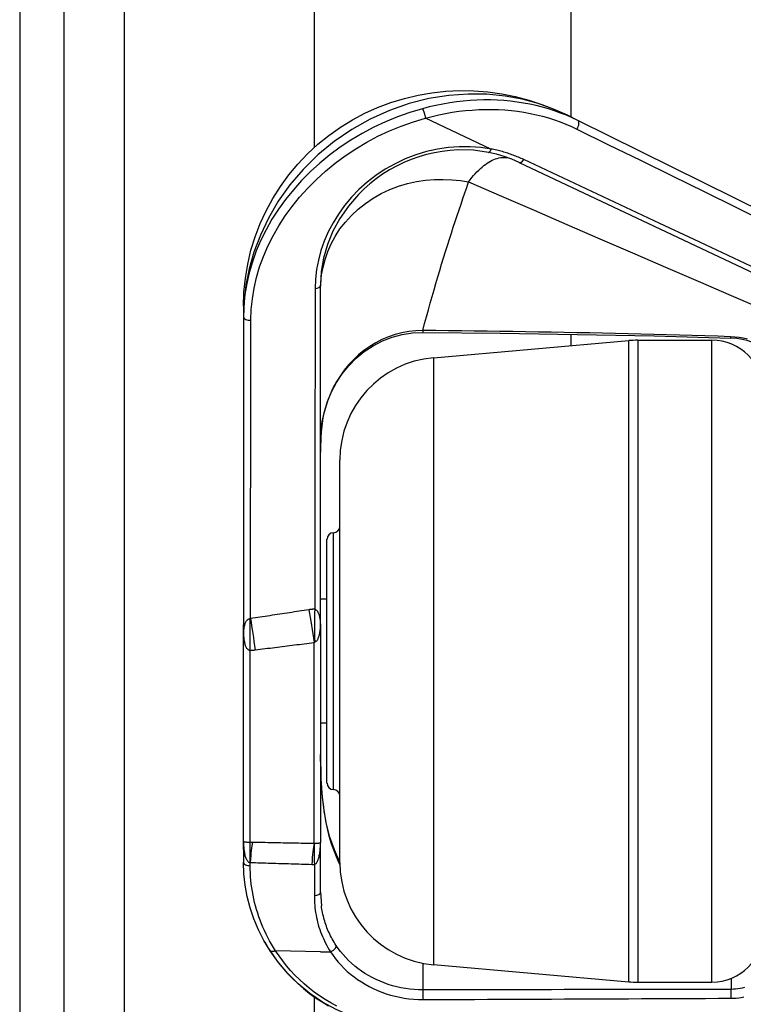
# Model space of a CAD drawing. Header units: inches. Extents: x 7 to 174, y 10 to 93.
# Tile 48 of 132: x 6.63 to 7.74, y 49.53 to 51.04. Entities that reach past the tile are written whole.
import ezdxf

# ---------------------------------------------------------------- set-up
doc = ezdxf.new("R2010")
doc.units = ezdxf.units.IN
doc.header["$MEASUREMENT"] = 0
doc.layers.add('Visible Edges(ANSI)', color=7, linetype='Continuous', lineweight=25)
doc.layers.add('Visible Tangent Edges(ANSI)', color=7, linetype='Continuous', lineweight=25)

msp = doc.modelspace()

# ---------------------------------------------------------------- linework, layer by layer
at = {"layer": 'Visible Edges(ANSI)'}
for p, q in [((6.6296, 70.6177), (6.6296, 29.1367)), ((6.6976, 29.1367), (6.6976, 70.6177)), ((7.0816, 50.8426), (7.0816, 69.9603)), ((7.4753, 69.9603), (7.4753, 50.8892)), ((7.3525, 50.8402), (7.2521, 50.8876)), ((7.4858, 50.884), (7.4698, 50.8919)), ((8.6539, 50.3064), (7.4858, 50.884)), ((7.3487, 50.8351), (7.3487, 50.8351)), ((7.3959, 50.8197), (8.6477, 50.2286)), ((7.091, 50.1236), (7.091, 50.6314)), ((6.9729, 50.5994), (6.9729, 50.5833)), ((6.9729, 50.5831), (6.9729, 50.1106)), ((7.2484, 50.5591), (7.2484, 50.5591)), ((7.4753, 50.5561), (7.4753, 50.5387)), ((7.2645, 50.5202), (7.5639, 50.5464)), ((7.5776, 50.547), (7.6916, 50.547)), ((7.1207, 49.7464), (7.1207, 50.3633)), ((7.101, 49.8679), (7.101, 50.2419)), ((7.101, 50.1499), (7.091, 50.1499)), ((6.9729, 50.0987), (6.9729, 50.1106)), ((7.091, 50.112), (7.091, 50.1236)), ((7.091, 50.112), (7.091, 49.7766)), ((6.9729, 49.7782), (6.9729, 50.0987)), ((7.101, 49.9599), (7.091, 49.9599)), ((6.9729, 49.7662), (6.9729, 49.7782)), ((6.9729, 49.7662), (6.9729, 49.7467)), ((7.091, 49.7649), (7.091, 49.7766)), ((7.091, 49.7009), (7.091, 49.7649)), ((7.091, 49.7009), (7.0924, 49.6798)), ((7.2645, 49.5896), (7.5639, 49.5634)), ((7.5776, 49.5628), (7.6916, 49.5628)), ((7.0816, 29.7941), (7.0816, 49.5401))]:
    msp.add_line(p, q, dxfattribs=at)
at = {"layer": 'Visible Edges(ANSI)', "flags": 128}
for points in [[(6.9729, 50.5994), (6.9736, 50.6209), (6.9758, 50.6424), (6.9794, 50.6638), (6.9844, 50.6849), (6.9908, 50.7057), (6.9986, 50.7259), (7.0076, 50.7455), (7.018, 50.7645), (7.0296, 50.7829), (7.0424, 50.8004), (7.0562, 50.8171), (7.0711, 50.8327), (7.087, 50.8474), (7.1039, 50.861), (7.1216, 50.8736), (7.14, 50.8849), (7.159, 50.895), (7.1787, 50.9039), (7.199, 50.9115), (7.2197, 50.9178), (7.2407, 50.9228), (7.2619, 50.9264), (7.2833, 50.9287), (7.3048, 50.9297), (7.3263, 50.9293), (7.3478, 50.9277), (7.369, 50.9247), (7.3899, 50.9205), (7.4105, 50.9151), (7.4308, 50.9085), (7.4506, 50.9007), (7.4698, 50.8919)], [(7.2473, 50.902), (7.2475, 50.9019), (7.2476, 50.9017), (7.2478, 50.9014), (7.2479, 50.9011), (7.2481, 50.9008), (7.2483, 50.9003), (7.2485, 50.8998), (7.2487, 50.8993), (7.249, 50.8987), (7.2492, 50.8981), (7.2494, 50.8975), (7.2497, 50.8968), (7.2499, 50.896), (7.2501, 50.8953), (7.2504, 50.8945), (7.2506, 50.8938), (7.2508, 50.893), (7.251, 50.8922), (7.2512, 50.8914), (7.2514, 50.8906), (7.2516, 50.8899), (7.2517, 50.8891), (7.2519, 50.8884), (7.252, 50.8877)], [(7.2521, 50.8876), (7.2521, 50.8876), (7.2521, 50.8876), (7.2521, 50.8876), (7.2521, 50.8876), (7.2521, 50.8876), (7.2521, 50.8876), (7.2521, 50.8876), (7.2521, 50.8876), (7.2521, 50.8876), (7.2521, 50.8876), (7.2521, 50.8876), (7.2521, 50.8877), (7.2521, 50.8877), (7.2521, 50.8877), (7.2521, 50.8877), (7.252, 50.8877), (7.252, 50.8877), (7.252, 50.8877), (7.252, 50.8877), (7.252, 50.8877), (7.252, 50.8877), (7.252, 50.8877), (7.252, 50.8877), (7.252, 50.8877)], [(7.3487, 50.8351), (7.3257, 50.8382), (7.3019, 50.8388), (7.2899, 50.838), (7.2779, 50.8366), (7.2658, 50.8346), (7.2539, 50.8318), (7.242, 50.8283), (7.2303, 50.8242), (7.2188, 50.8195), (7.2077, 50.8141), (7.1968, 50.8081), (7.1864, 50.8016), (7.1764, 50.7945), (7.1668, 50.787), (7.1578, 50.779), (7.1492, 50.7706), (7.1338, 50.7528), (7.1208, 50.7338), (7.11, 50.714), (7.1017, 50.6937), (7.0958, 50.673), (7.0922, 50.6522), (7.091, 50.6314)], [(7.3959, 50.8197), (7.3847, 50.8246), (7.373, 50.8288), (7.361, 50.8323), (7.3487, 50.8351)], [(7.3525, 50.8402), (7.3526, 50.8402), (7.3526, 50.8402), (7.3526, 50.8402), (7.3526, 50.8401), (7.3527, 50.8401), (7.3527, 50.8401), (7.3527, 50.8401), (7.3527, 50.8401), (7.3528, 50.8401), (7.3528, 50.8401), (7.3528, 50.8401), (7.3528, 50.84), (7.3528, 50.84), (7.3529, 50.84), (7.3529, 50.84), (7.3529, 50.84), (7.3529, 50.84), (7.3529, 50.84), (7.3529, 50.8399), (7.3529, 50.8399), (7.3529, 50.8399), (7.3529, 50.8399), (7.3529, 50.8399), (7.3529, 50.8399)], [(7.091, 50.39), (7.0917, 50.4062), (7.0938, 50.4222), (7.0972, 50.4379), (7.102, 50.4532), (7.1081, 50.468), (7.1156, 50.4821), (7.1245, 50.4955), (7.1346, 50.508), (7.1458, 50.5194), (7.1582, 50.5296), (7.1717, 50.5385), (7.1859, 50.5459), (7.2009, 50.5517), (7.2164, 50.5559), (7.2324, 50.5584), (7.2484, 50.5591)], [(7.2484, 50.5591), (7.3667, 50.5578), (7.4849, 50.5559), (7.6029, 50.5535), (7.7206, 50.5503)], [(7.7997, 50.4851), (7.7987, 50.496), (7.7954, 50.5066), (7.7898, 50.5169), (7.786, 50.5219), (7.7814, 50.5267), (7.7761, 50.5313), (7.7699, 50.5357), (7.7631, 50.5396), (7.7555, 50.5431), (7.7473, 50.5459), (7.7386, 50.5481), (7.7296, 50.5496), (7.7206, 50.5503)], [(7.091, 50.3754), (7.0919, 50.4019), (7.0949, 50.4284)], [(7.1207, 49.7468), (7.1123, 49.7654), (7.1056, 49.785), (7.1004, 49.8052), (7.0965, 49.826), (7.0939, 49.8471), (7.0922, 49.8685), (7.091, 49.912)], [(7.0136, 49.6109), (7.0042, 49.6267), (6.9959, 49.6429), (6.989, 49.6596), (6.9832, 49.6766), (6.9787, 49.6939), (6.9755, 49.7113), (6.9736, 49.729), (6.9729, 49.7467)], [(7.0055, 49.6243), (7.0114, 49.6143), (7.0177, 49.6046), (7.0246, 49.5951), (7.0318, 49.586), (7.0395, 49.5771), (7.0477, 49.5686), (7.0561, 49.5605), (7.065, 49.5528), (7.0742, 49.5455), (7.0836, 49.5387), (7.0934, 49.5324), (7.1033, 49.5265)], [(7.1604, 49.5032), (7.1371, 49.5109), (7.1149, 49.5206), (7.0941, 49.5322), (7.0747, 49.5454), (7.0569, 49.5601), (7.0408, 49.576), (7.0264, 49.593), (7.0136, 49.6109)]]:
    msp.add_lwpolyline(points, dxfattribs=at)
at = {"layer": 'Visible Edges(ANSI)'}
for centre, radius, start, end in [((7.5776, 50.3895), 0.1575, 90, 95), ((7.6916, 50.4683), 0.0787, 0, 90), ((7.2782, 50.3633), 0.1575, 95, 180), ((7.1109, 50.2616), 0.00984, 270, 0), ((7.1109, 50.2419), 0.00984, 90, 180), ((7.1109, 49.8679), 0.00984, 180, 270), ((7.1109, 49.8482), 0.00984, 0, 90), ((7.2782, 49.7464), 0.1575, 180, 265), ((7.6916, 49.6415), 0.0787, 270, 0), ((7.5776, 49.7202), 0.1575, 265, 270)]:
    msp.add_arc(centre, radius, start, end, dxfattribs=at)
at = {"layer": 'Visible Tangent Edges(ANSI)'}
for p, q in [((6.7906, 29.1367), (6.7906, 70.6177)), ((7.2481, 50.562), (7.248, 50.562)), ((7.5639, 49.5634), (7.5639, 50.5464)), ((7.5776, 50.547), (7.5776, 49.5628)), ((7.6916, 49.5628), (7.6916, 50.547)), ((7.2645, 50.5202), (7.2645, 49.5896)), ((7.1109, 49.858), (7.1109, 50.2517)), ((6.9828, 50.1197), (6.9828, 50.0717)), ((7.0812, 49.7752), (7.0812, 50.0836)), ((6.9828, 50.0717), (6.9828, 49.777)), ((6.9828, 49.777), (6.9828, 49.7463)), ((6.9832, 49.7413), (6.9832, 49.7462)), ((7.0816, 49.7433), (7.0816, 49.6955)), ((7.0221, 49.6109), (7.0221, 49.6109)), ((7.091, 49.6094), (7.0221, 49.6109)), ((7.091, 49.6094), (7.1066, 49.609)), ((7.1066, 49.609), (7.1066, 49.609)), ((7.2485, 49.5507), (7.2485, 49.5918)), ((7.7209, 49.5685), (7.7209, 49.5517))]:
    msp.add_line(p, q, dxfattribs=at)
at = {"layer": 'Visible Tangent Edges(ANSI)', "flags": 128}
for points in [[(7.4698, 50.8919), (7.4484, 50.9015), (7.4252, 50.9098), (7.4004, 50.9165), (7.3741, 50.9213), (7.3463, 50.9241), (7.3174, 50.9245), (7.2877, 50.9224), (7.2574, 50.9176), (7.2269, 50.9099), (7.1968, 50.8995), (7.1673, 50.8862), (7.1389, 50.8703), (7.1121, 50.8519), (7.0871, 50.8314), (7.0644, 50.809), (7.044, 50.7851), (7.0263, 50.76), (7.0112, 50.7343), (6.9988, 50.7082), (6.989, 50.6821), (6.9816, 50.6564), (6.9767, 50.6312), (6.9738, 50.6067), (6.9729, 50.5833)], [(7.4858, 50.884), (7.4772, 50.8881), (7.4683, 50.8919), (7.4594, 50.8954), (7.4502, 50.8987), (7.4409, 50.9017), (7.4315, 50.9044), (7.4219, 50.9068), (7.4122, 50.9089), (7.4024, 50.9107), (7.3925, 50.9123), (7.3824, 50.9135), (7.3723, 50.9144), (7.3621, 50.915), (7.3518, 50.9154), (7.3414, 50.9154), (7.3311, 50.9151), (7.3206, 50.9145), (7.3101, 50.9136), (7.2997, 50.9124), (7.2892, 50.911), (7.2787, 50.9092), (7.2682, 50.9071), (7.2577, 50.9047), (7.2473, 50.902)], [(7.2473, 50.902), (7.2282, 50.8963), (7.2093, 50.8896), (7.1907, 50.882), (7.1726, 50.8735), (7.1549, 50.8641), (7.1377, 50.8539), (7.1212, 50.8429), (7.1053, 50.8311), (7.0901, 50.8187), (7.0757, 50.8056), (7.0621, 50.7919), (7.0494, 50.7777), (7.0375, 50.763), (7.0266, 50.7479), (7.0166, 50.7324), (7.0076, 50.7165), (6.9996, 50.7003), (6.9926, 50.6839), (6.9866, 50.6673), (6.9817, 50.6506), (6.9779, 50.6338), (6.9751, 50.6169), (6.9735, 50.6), (6.9729, 50.5831)], [(7.252, 50.8877), (7.2622, 50.8903), (7.2724, 50.8927), (7.2826, 50.8947), (7.2929, 50.8965), (7.3031, 50.898), (7.3133, 50.8992), (7.3235, 50.9), (7.3337, 50.9006), (7.3438, 50.9009), (7.3539, 50.9009), (7.3639, 50.9007), (7.3739, 50.9001), (7.3838, 50.8992), (7.3935, 50.898), (7.4032, 50.8966), (7.4128, 50.8948), (7.4222, 50.8928), (7.4315, 50.8905), (7.4407, 50.8879), (7.4498, 50.885), (7.4587, 50.8819), (7.4674, 50.8784), (7.476, 50.8748), (7.4844, 50.8708)], [(6.9843, 50.5778), (6.9848, 50.5941), (6.9865, 50.6105), (6.9892, 50.6268), (6.9929, 50.6432), (6.9977, 50.6594), (7.0035, 50.6755), (7.0104, 50.6914), (7.0182, 50.7071), (7.027, 50.7225), (7.0367, 50.7376), (7.0474, 50.7523), (7.059, 50.7666), (7.0715, 50.7804), (7.0847, 50.7937), (7.0988, 50.8065), (7.1136, 50.8186), (7.1291, 50.83), (7.1452, 50.8407), (7.162, 50.8507), (7.1792, 50.8598), (7.1969, 50.8681), (7.215, 50.8755), (7.2335, 50.882), (7.2521, 50.8876)], [(7.4844, 50.8708), (7.5331, 50.8468), (7.5819, 50.8229), (7.6306, 50.799), (7.6794, 50.775), (7.7281, 50.7511), (7.7769, 50.7271)], [(7.3529, 50.8399), (7.3369, 50.8423), (7.3206, 50.8436), (7.304, 50.8436), (7.2872, 50.8425), (7.2704, 50.84), (7.2536, 50.8363), (7.2371, 50.8313), (7.221, 50.825), (7.2054, 50.8177), (7.1903, 50.8093), (7.176, 50.7998), (7.1625, 50.7894), (7.15, 50.7782), (7.1385, 50.7662), (7.1281, 50.7537), (7.1186, 50.7405), (7.1103, 50.727), (7.103, 50.713), (7.0968, 50.6988), (7.0918, 50.6844), (7.0879, 50.6699), (7.0851, 50.6553), (7.0834, 50.6407), (7.0829, 50.6262)], [(7.3487, 50.8351), (7.3488, 50.8351), (7.349, 50.8351), (7.3492, 50.8351), (7.3494, 50.8351), (7.3495, 50.8352), (7.3497, 50.8353), (7.3499, 50.8354), (7.3501, 50.8355), (7.3503, 50.8356), (7.3505, 50.8358), (7.3507, 50.836), (7.3508, 50.8362), (7.351, 50.8364), (7.3512, 50.8366), (7.3514, 50.8369), (7.3516, 50.8372), (7.3518, 50.8375), (7.3519, 50.8378), (7.3521, 50.8381), (7.3523, 50.8384), (7.3525, 50.8388), (7.3526, 50.8391), (7.3528, 50.8395), (7.3529, 50.8399)], [(7.4028, 50.824), (7.4008, 50.825), (7.3988, 50.8258), (7.3969, 50.8267), (7.3949, 50.8276), (7.3928, 50.8284), (7.3908, 50.8292), (7.3888, 50.83), (7.3867, 50.8308), (7.3847, 50.8315), (7.3826, 50.8322), (7.3805, 50.8329), (7.3784, 50.8336), (7.3763, 50.8343), (7.3742, 50.8349), (7.3721, 50.8356), (7.37, 50.8362), (7.3678, 50.8367), (7.3657, 50.8373), (7.3635, 50.8378), (7.3613, 50.8383), (7.3592, 50.8388), (7.357, 50.8393), (7.3548, 50.8398), (7.3525, 50.8402)], [(7.3181, 50.7897), (7.3207, 50.793), (7.3233, 50.7963), (7.3259, 50.7994), (7.3285, 50.8023), (7.3311, 50.8051), (7.3337, 50.8077), (7.3363, 50.8102), (7.3389, 50.8125), (7.3415, 50.8147), (7.3441, 50.8167), (7.3467, 50.8185), (7.3493, 50.8202), (7.3519, 50.8216), (7.3544, 50.823), (7.357, 50.8241), (7.3596, 50.8251), (7.3621, 50.8259), (7.3647, 50.8265), (7.3672, 50.827), (7.3697, 50.8273), (7.3722, 50.8273), (7.3747, 50.8273), (7.3772, 50.827), (7.3796, 50.8265)], [(7.7686, 50.6524), (7.7163, 50.6769), (7.6641, 50.7014), (7.6118, 50.7259), (7.5596, 50.7505), (7.5073, 50.775), (7.455, 50.7995), (7.4028, 50.824)], [(7.091, 50.624), (7.0914, 50.6355), (7.0927, 50.6472), (7.0949, 50.6591), (7.098, 50.671), (7.1022, 50.683), (7.1074, 50.6948), (7.1136, 50.7063), (7.1209, 50.7176), (7.1293, 50.7283), (7.1386, 50.7385), (7.1488, 50.7481), (7.1599, 50.7569), (7.1717, 50.7648), (7.1842, 50.7718), (7.1972, 50.7779), (7.2106, 50.783), (7.2243, 50.7871), (7.2382, 50.7902), (7.252, 50.7923), (7.2658, 50.7934), (7.2794, 50.7937), (7.2927, 50.7931), (7.3056, 50.7917), (7.3181, 50.7897)], [(7.2481, 50.562), (7.2508, 50.5726), (7.2537, 50.5831), (7.2565, 50.5935), (7.2594, 50.6038), (7.2623, 50.614), (7.2652, 50.6241), (7.2681, 50.6342), (7.271, 50.6441), (7.274, 50.654), (7.2769, 50.6637), (7.2799, 50.6734), (7.2829, 50.683), (7.2859, 50.6925), (7.2888, 50.7018), (7.2918, 50.7111), (7.2948, 50.7203), (7.2978, 50.7293), (7.3007, 50.7383), (7.3037, 50.7471), (7.3066, 50.7558), (7.3095, 50.7644), (7.3124, 50.773), (7.3153, 50.7814), (7.3181, 50.7897)], [(7.3181, 50.7897), (7.3685, 50.7679), (7.4188, 50.7462), (7.4691, 50.7244), (7.5195, 50.7027), (7.5698, 50.681), (7.6202, 50.6592), (7.6705, 50.6375), (7.7209, 50.6158), (7.7712, 50.5941)], [(7.0829, 50.6262), (7.0828, 50.6057), (7.0828, 50.5852), (7.0828, 50.5647), (7.0828, 50.5442), (7.0827, 50.5237), (7.0827, 50.5032), (7.0827, 50.4828), (7.0826, 50.4623), (7.0826, 50.4418), (7.0826, 50.4213), (7.0826, 50.4008), (7.0825, 50.3803), (7.0825, 50.3598), (7.0825, 50.3394), (7.0824, 50.3189), (7.0824, 50.2984), (7.0824, 50.2779), (7.0824, 50.2574), (7.0823, 50.2369), (7.0823, 50.2165), (7.0823, 50.196), (7.0822, 50.1755), (7.0822, 50.155), (7.0822, 50.1345)], [(6.9837, 50.1201), (6.9837, 50.1392), (6.9837, 50.1583), (6.9838, 50.1773), (6.9838, 50.1964), (6.9838, 50.2155), (6.9838, 50.2345), (6.9839, 50.2536), (6.9839, 50.2727), (6.9839, 50.2917), (6.9839, 50.3108), (6.984, 50.3299), (6.984, 50.3489), (6.984, 50.368), (6.984, 50.3871), (6.9841, 50.4061), (6.9841, 50.4252), (6.9841, 50.4443), (6.9841, 50.4633), (6.9842, 50.4824), (6.9842, 50.5015), (6.9842, 50.5206), (6.9842, 50.5396), (6.9843, 50.5587), (6.9843, 50.5778)], [(7.248, 50.562), (7.2373, 50.5616), (7.2266, 50.5604), (7.2159, 50.5585), (7.2055, 50.5557), (7.1953, 50.5522), (7.1853, 50.548), (7.1757, 50.5431), (7.1665, 50.5375), (7.1577, 50.5312), (7.1493, 50.5244), (7.1415, 50.5171), (7.1341, 50.5092), (7.1273, 50.5009), (7.121, 50.4921), (7.1153, 50.4829), (7.1102, 50.4734), (7.1057, 50.4637), (7.1018, 50.4536), (7.0985, 50.4434), (7.0958, 50.4329), (7.0937, 50.4223), (7.0922, 50.4116), (7.0913, 50.4009), (7.091, 50.39)], [(7.7199, 50.5523), (7.7004, 50.553), (7.6808, 50.5536), (7.6612, 50.5542), (7.6416, 50.5548), (7.622, 50.5553), (7.6023, 50.5558), (7.5827, 50.5563), (7.5631, 50.5568), (7.5434, 50.5572), (7.5237, 50.5577), (7.5041, 50.5581), (7.4844, 50.5585), (7.4647, 50.5588), (7.4451, 50.5592), (7.4254, 50.5595), (7.4057, 50.5598), (7.386, 50.5602), (7.3663, 50.5605), (7.3466, 50.5607), (7.3269, 50.561), (7.3072, 50.5613), (7.2875, 50.5615), (7.2678, 50.5618), (7.2481, 50.562)], [(7.7459, 50.5484), (7.7396, 50.55), (7.7331, 50.5511), (7.7265, 50.5519), (7.7199, 50.5523)], [(7.0946, 50.4269), (7.0943, 50.4248), (7.094, 50.4226), (7.0937, 50.4205), (7.0934, 50.4183), (7.0931, 50.4162), (7.0929, 50.414), (7.0926, 50.4119), (7.0924, 50.4097), (7.0922, 50.4076), (7.0921, 50.4054), (7.0919, 50.4033), (7.0918, 50.4011), (7.0916, 50.399), (7.0915, 50.3968), (7.0914, 50.3947), (7.0913, 50.3925), (7.0913, 50.3904), (7.0912, 50.3882), (7.0911, 50.3861), (7.0911, 50.384), (7.0911, 50.3818), (7.091, 50.3797), (7.091, 50.3775), (7.091, 50.3754)], [(7.0732, 50.1337), (7.0695, 50.1332), (7.0658, 50.1326), (7.0621, 50.132), (7.0583, 50.1314), (7.0546, 50.1309), (7.0509, 50.1303), (7.0471, 50.1297), (7.0434, 50.1292), (7.0397, 50.1286), (7.0359, 50.128), (7.0322, 50.1274), (7.0285, 50.1269), (7.0247, 50.1263), (7.021, 50.1257), (7.0173, 50.1252), (7.0135, 50.1246), (7.0098, 50.1241), (7.0061, 50.1235), (7.0023, 50.1229), (6.9986, 50.1224), (6.9949, 50.1218), (6.9911, 50.1212), (6.9874, 50.1207), (6.9837, 50.1201)], [(7.0822, 50.1345), (7.0818, 50.1345), (7.0814, 50.1345), (7.0811, 50.1345), (7.0807, 50.1345), (7.0803, 50.1345), (7.0799, 50.1344), (7.0796, 50.1344), (7.0792, 50.1344), (7.0788, 50.1344), (7.0784, 50.1343), (7.0781, 50.1343), (7.0777, 50.1343), (7.0773, 50.1343), (7.077, 50.1342), (7.0766, 50.1342), (7.0762, 50.1341), (7.0758, 50.1341), (7.0755, 50.1341), (7.0751, 50.134), (7.0747, 50.134), (7.0744, 50.1339), (7.074, 50.1339), (7.0736, 50.1338), (7.0732, 50.1337)], [(7.091, 50.112), (7.091, 50.1134), (7.091, 50.1149), (7.0909, 50.1163), (7.0908, 50.1177), (7.0906, 50.119), (7.0904, 50.1203), (7.0902, 50.1216), (7.0899, 50.1229), (7.0896, 50.1241), (7.0893, 50.1252), (7.089, 50.1263), (7.0886, 50.1273), (7.0882, 50.1283), (7.0877, 50.1292), (7.0873, 50.1301), (7.0868, 50.1309), (7.0863, 50.1316), (7.0857, 50.1323), (7.0852, 50.1328), (7.0846, 50.1333), (7.084, 50.1337), (7.0834, 50.1341), (7.0828, 50.1343), (7.0822, 50.1345)], [(6.9828, 50.1197), (6.9821, 50.1196), (6.9814, 50.1195), (6.9808, 50.1193), (6.9801, 50.119), (6.9795, 50.1186), (6.9789, 50.1181), (6.9783, 50.1176), (6.9777, 50.1169), (6.9772, 50.1162), (6.9766, 50.1154), (6.9761, 50.1146), (6.9757, 50.1137), (6.9752, 50.1127), (6.9748, 50.1116), (6.9745, 50.1105), (6.9742, 50.1094), (6.9739, 50.1082), (6.9736, 50.1069), (6.9734, 50.1056), (6.9732, 50.1043), (6.9731, 50.1029), (6.973, 50.1015), (6.9729, 50.1001), (6.9729, 50.0987)], [(6.9837, 50.1201), (6.9836, 50.1201), (6.9836, 50.1201), (6.9836, 50.12), (6.9835, 50.12), (6.9835, 50.12), (6.9834, 50.1199), (6.9834, 50.1199), (6.9834, 50.1199), (6.9833, 50.1198), (6.9833, 50.1198), (6.9833, 50.1198), (6.9832, 50.1198), (6.9832, 50.1198), (6.9831, 50.1197), (6.9831, 50.1197), (6.9831, 50.1197), (6.983, 50.1197), (6.983, 50.1197), (6.9829, 50.1197), (6.9829, 50.1197), (6.9829, 50.1197), (6.9828, 50.1197), (6.9828, 50.1197), (6.9828, 50.1197)], [(7.0822, 50.0843), (7.0828, 50.0845), (7.0834, 50.0848), (7.084, 50.0851), (7.0846, 50.0856), (7.0852, 50.0862), (7.0857, 50.0868), (7.0863, 50.0876), (7.0868, 50.0884), (7.0873, 50.0893), (7.0877, 50.0903), (7.0882, 50.0914), (7.0886, 50.0926), (7.089, 50.0938), (7.0893, 50.0951), (7.0896, 50.0965), (7.0899, 50.098), (7.0902, 50.0995), (7.0904, 50.1011), (7.0906, 50.1028), (7.0908, 50.1045), (7.0909, 50.1063), (7.091, 50.1081), (7.091, 50.11), (7.091, 50.112)], [(6.9729, 50.0987), (6.9729, 50.0967), (6.973, 50.0947), (6.9731, 50.0928), (6.9732, 50.091), (6.9734, 50.0892), (6.9736, 50.0875), (6.9739, 50.0859), (6.9742, 50.0844), (6.9745, 50.0829), (6.9748, 50.0815), (6.9752, 50.0802), (6.9757, 50.079), (6.9761, 50.0778), (6.9766, 50.0768), (6.9772, 50.0759), (6.9777, 50.075), (6.9783, 50.0742), (6.9789, 50.0736), (6.9795, 50.073), (6.9801, 50.0726), (6.9808, 50.0722), (6.9814, 50.0719), (6.9821, 50.0718), (6.9828, 50.0717)], [(6.991, 50.0722), (6.9948, 50.0727), (6.9986, 50.0732), (7.0023, 50.0736), (7.0061, 50.0741), (7.0098, 50.0746), (7.0136, 50.075), (7.0173, 50.0755), (7.0211, 50.076), (7.0249, 50.0764), (7.0286, 50.0769), (7.0324, 50.0774), (7.0361, 50.0779), (7.0399, 50.0783), (7.0436, 50.0788), (7.0474, 50.0793), (7.0511, 50.0797), (7.0549, 50.0802), (7.0587, 50.0807), (7.0624, 50.0812), (7.0662, 50.0816), (7.0699, 50.0821), (7.0737, 50.0826), (7.0774, 50.0831), (7.0812, 50.0836)], [(7.0812, 50.0836), (7.0812, 50.0836), (7.0813, 50.0837), (7.0813, 50.0837), (7.0813, 50.0837), (7.0814, 50.0838), (7.0814, 50.0838), (7.0815, 50.0839), (7.0815, 50.0839), (7.0816, 50.0839), (7.0816, 50.084), (7.0816, 50.084), (7.0817, 50.084), (7.0817, 50.0841), (7.0818, 50.0841), (7.0818, 50.0841), (7.0818, 50.0841), (7.0819, 50.0842), (7.0819, 50.0842), (7.082, 50.0842), (7.082, 50.0842), (7.0821, 50.0842), (7.0821, 50.0842), (7.0821, 50.0843), (7.0822, 50.0843)], [(6.9828, 50.0717), (6.9831, 50.0717), (6.9835, 50.0717), (6.9838, 50.0717), (6.9841, 50.0717), (6.9845, 50.0717), (6.9848, 50.0718), (6.9852, 50.0718), (6.9855, 50.0718), (6.9859, 50.0718), (6.9862, 50.0718), (6.9866, 50.0718), (6.9869, 50.0719), (6.9873, 50.0719), (6.9876, 50.0719), (6.9879, 50.0719), (6.9883, 50.072), (6.9886, 50.072), (6.989, 50.072), (6.9893, 50.072), (6.9897, 50.0721), (6.99, 50.0721), (6.9904, 50.0722), (6.9907, 50.0722), (6.991, 50.0722)], [(7.091, 49.912), (7.091, 49.9046), (7.0911, 49.8971), (7.0913, 49.8897), (7.0915, 49.8823), (7.0917, 49.875), (7.0921, 49.8677), (7.0926, 49.8603), (7.0931, 49.8531), (7.0937, 49.8458), (7.0945, 49.8386), (7.0954, 49.8314), (7.0964, 49.8242), (7.0975, 49.8171), (7.0988, 49.81), (7.1002, 49.8029), (7.1018, 49.7959), (7.1035, 49.789), (7.1055, 49.7821), (7.1075, 49.7753), (7.1098, 49.7686), (7.1123, 49.762), (7.1149, 49.7554), (7.1177, 49.749), (7.1208, 49.7428)], [(6.9828, 49.777), (6.9821, 49.777), (6.9814, 49.777), (6.9808, 49.777), (6.9801, 49.777), (6.9795, 49.7771), (6.9789, 49.7771), (6.9783, 49.7771), (6.9777, 49.7772), (6.9772, 49.7772), (6.9766, 49.7773), (6.9761, 49.7773), (6.9757, 49.7774), (6.9752, 49.7774), (6.9748, 49.7775), (6.9745, 49.7776), (6.9742, 49.7776), (6.9739, 49.7777), (6.9736, 49.7778), (6.9734, 49.7778), (6.9732, 49.7779), (6.9731, 49.778), (6.973, 49.778), (6.9729, 49.7781), (6.9729, 49.7782)], [(6.9729, 49.7782), (6.9729, 49.776), (6.973, 49.7739), (6.9731, 49.7719), (6.9732, 49.7698), (6.9734, 49.7678), (6.9736, 49.7659), (6.9739, 49.764), (6.9742, 49.7622), (6.9745, 49.7604), (6.9748, 49.7587), (6.9752, 49.7571), (6.9757, 49.7556), (6.9761, 49.7542), (6.9766, 49.7529), (6.9772, 49.7517), (6.9777, 49.7506), (6.9783, 49.7496), (6.9789, 49.7487), (6.9795, 49.748), (6.9801, 49.7474), (6.9808, 49.7469), (6.9814, 49.7466), (6.9821, 49.7464), (6.9828, 49.7463)], [(6.9866, 49.7769), (6.9864, 49.7769), (6.9862, 49.7769), (6.9861, 49.7769), (6.9859, 49.777), (6.9858, 49.777), (6.9856, 49.777), (6.9855, 49.777), (6.9853, 49.777), (6.9851, 49.777), (6.985, 49.777), (6.9848, 49.777), (6.9847, 49.777), (6.9845, 49.777), (6.9843, 49.777), (6.9842, 49.777), (6.984, 49.777), (6.9839, 49.777), (6.9837, 49.777), (6.9835, 49.777), (6.9834, 49.777), (6.9832, 49.777), (6.9831, 49.777), (6.9829, 49.777), (6.9828, 49.777)], [(7.0812, 49.7752), (7.0772, 49.7752), (7.0733, 49.7753), (7.0694, 49.7754), (7.0654, 49.7755), (7.0615, 49.7755), (7.0575, 49.7756), (7.0536, 49.7757), (7.0496, 49.7758), (7.0457, 49.7758), (7.0418, 49.7759), (7.0378, 49.776), (7.0339, 49.776), (7.0299, 49.7761), (7.026, 49.7762), (7.022, 49.7763), (7.0181, 49.7763), (7.0142, 49.7764), (7.0102, 49.7765), (7.0063, 49.7766), (7.0023, 49.7766), (6.9984, 49.7767), (6.9944, 49.7768), (6.9905, 49.7769), (6.9866, 49.7769)], [(7.0816, 49.7751), (7.0816, 49.7751), (7.0816, 49.7751), (7.0816, 49.7751), (7.0815, 49.7751), (7.0815, 49.7751), (7.0815, 49.7751), (7.0815, 49.7751), (7.0815, 49.7751), (7.0815, 49.7751), (7.0814, 49.7751), (7.0814, 49.7752), (7.0814, 49.7752), (7.0814, 49.7752), (7.0814, 49.7752), (7.0813, 49.7752), (7.0813, 49.7752), (7.0813, 49.7752), (7.0813, 49.7752), (7.0813, 49.7752), (7.0813, 49.7752), (7.0812, 49.7752), (7.0812, 49.7752), (7.0812, 49.7752), (7.0812, 49.7752)], [(7.0816, 49.7433), (7.0823, 49.7434), (7.0829, 49.7437), (7.0835, 49.7441), (7.0842, 49.7447), (7.0848, 49.7454), (7.0854, 49.7462), (7.0859, 49.7471), (7.0865, 49.7482), (7.087, 49.7494), (7.0875, 49.7506), (7.088, 49.752), (7.0884, 49.7535), (7.0888, 49.755), (7.0892, 49.7567), (7.0895, 49.7584), (7.0899, 49.7602), (7.0901, 49.7621), (7.0904, 49.764), (7.0906, 49.766), (7.0907, 49.7681), (7.0909, 49.7701), (7.091, 49.7723), (7.091, 49.7744), (7.091, 49.7766)], [(7.091, 49.7766), (7.091, 49.7765), (7.091, 49.7764), (7.0909, 49.7763), (7.0907, 49.7762), (7.0906, 49.7761), (7.0904, 49.776), (7.0901, 49.776), (7.0899, 49.7759), (7.0895, 49.7758), (7.0892, 49.7757), (7.0888, 49.7757), (7.0884, 49.7756), (7.088, 49.7755), (7.0875, 49.7755), (7.087, 49.7754), (7.0865, 49.7754), (7.0859, 49.7753), (7.0854, 49.7753), (7.0848, 49.7752), (7.0842, 49.7752), (7.0835, 49.7752), (7.0829, 49.7752), (7.0823, 49.7752), (7.0816, 49.7751)], [(6.9828, 49.7463), (6.9828, 49.7463), (6.9828, 49.7463), (6.9828, 49.7463), (6.9828, 49.7463), (6.9828, 49.7463), (6.9829, 49.7463), (6.9829, 49.7463), (6.9829, 49.7463), (6.9829, 49.7463), (6.9829, 49.7463), (6.983, 49.7463), (6.983, 49.7463), (6.983, 49.7463), (6.983, 49.7463), (6.983, 49.7463), (6.983, 49.7463), (6.9831, 49.7463), (6.9831, 49.7463), (6.9831, 49.7463), (6.9831, 49.7463), (6.9831, 49.7463), (6.9831, 49.7462), (6.9832, 49.7462), (6.9832, 49.7462)], [(6.9832, 49.7462), (6.9871, 49.7461), (6.9911, 49.746), (6.995, 49.7459), (6.9989, 49.7457), (7.0029, 49.7456), (7.0068, 49.7455), (7.0107, 49.7454), (7.0147, 49.7452), (7.0186, 49.7451), (7.0226, 49.745), (7.0265, 49.7449), (7.0304, 49.7447), (7.0344, 49.7446), (7.0383, 49.7445), (7.0422, 49.7444), (7.0462, 49.7442), (7.0501, 49.7441), (7.0541, 49.744), (7.058, 49.7439), (7.0619, 49.7438), (7.0659, 49.7436), (7.0698, 49.7435), (7.0737, 49.7434), (7.0777, 49.7433)], [(7.0221, 49.6109), (7.019, 49.6159), (7.0159, 49.6209), (7.013, 49.6261), (7.0103, 49.6312), (7.0077, 49.6364), (7.0052, 49.6417), (7.0028, 49.647), (7.0006, 49.6523), (6.9985, 49.6577), (6.9965, 49.6631), (6.9947, 49.6685), (6.993, 49.674), (6.9914, 49.6795), (6.99, 49.685), (6.9887, 49.6906), (6.9875, 49.6961), (6.9865, 49.7017), (6.9856, 49.7073), (6.9849, 49.713), (6.9843, 49.7186), (6.9838, 49.7243), (6.9834, 49.7299), (6.9832, 49.7356), (6.9832, 49.7413)], [(7.0777, 49.7433), (7.0778, 49.7433), (7.078, 49.7433), (7.0782, 49.7433), (7.0783, 49.7432), (7.0785, 49.7432), (7.0787, 49.7432), (7.0788, 49.7432), (7.079, 49.7432), (7.0792, 49.7432), (7.0793, 49.7432), (7.0795, 49.7432), (7.0796, 49.7432), (7.0798, 49.7432), (7.08, 49.7432), (7.0801, 49.7432), (7.0803, 49.7432), (7.0805, 49.7432), (7.0806, 49.7432), (7.0808, 49.7432), (7.081, 49.7432), (7.0811, 49.7432), (7.0813, 49.7433), (7.0815, 49.7433), (7.0816, 49.7433)], [(7.0816, 49.6955), (7.0816, 49.6918), (7.0817, 49.688), (7.0819, 49.6842), (7.0822, 49.6805), (7.0826, 49.6767), (7.083, 49.673), (7.0836, 49.6693), (7.0842, 49.6656), (7.0849, 49.6619), (7.0857, 49.6582), (7.0866, 49.6545), (7.0876, 49.6508), (7.0886, 49.6472), (7.0898, 49.6436), (7.0911, 49.64), (7.0924, 49.6364), (7.0939, 49.6329), (7.0954, 49.6294), (7.097, 49.6259), (7.0988, 49.6224), (7.1006, 49.619), (7.1025, 49.6157), (7.1045, 49.6123), (7.1066, 49.609)], [(7.1147, 49.6195), (7.1132, 49.6218), (7.1118, 49.6241), (7.1104, 49.6265), (7.109, 49.6289), (7.1077, 49.6313), (7.1065, 49.6337), (7.1053, 49.6362), (7.1041, 49.6387), (7.103, 49.6411), (7.102, 49.6436), (7.101, 49.6461), (7.1, 49.6487), (7.0991, 49.6512), (7.0983, 49.6538), (7.0975, 49.6563), (7.0967, 49.6589), (7.096, 49.6615), (7.0954, 49.6641), (7.0947, 49.6667), (7.0942, 49.6693), (7.0937, 49.6719), (7.0932, 49.6746), (7.0928, 49.6772), (7.0924, 49.6798)], [(7.1147, 49.6195), (7.1149, 49.6191), (7.115, 49.6188), (7.115, 49.6184), (7.115, 49.618), (7.1149, 49.6176), (7.1148, 49.6171), (7.1147, 49.6166), (7.1145, 49.6162), (7.1142, 49.6157), (7.114, 49.6152), (7.1136, 49.6147), (7.1133, 49.6142), (7.1129, 49.6137), (7.1124, 49.6132), (7.1119, 49.6127), (7.1114, 49.6122), (7.1109, 49.6118), (7.1103, 49.6113), (7.1098, 49.6109), (7.1092, 49.6105), (7.1085, 49.6101), (7.1079, 49.6097), (7.1073, 49.6093), (7.1066, 49.609)], [(7.2485, 49.5507), (7.2416, 49.5509), (7.2348, 49.5513), (7.228, 49.5519), (7.2212, 49.5529), (7.2145, 49.5541), (7.2079, 49.5555), (7.2013, 49.5573), (7.1949, 49.5593), (7.1886, 49.5615), (7.1824, 49.564), (7.1763, 49.5667), (7.1704, 49.5696), (7.1647, 49.5728), (7.1591, 49.5762), (7.1537, 49.5797), (7.1485, 49.5835), (7.1435, 49.5874), (7.1388, 49.5916), (7.1342, 49.5959), (7.1299, 49.6003), (7.1257, 49.6049), (7.1218, 49.6096), (7.1182, 49.6145), (7.1147, 49.6195)], [(7.0221, 49.6109), (7.0217, 49.6107), (7.0212, 49.6105), (7.0207, 49.6103), (7.0203, 49.6102), (7.0198, 49.61), (7.0194, 49.6099), (7.0189, 49.6098), (7.0185, 49.6097), (7.0181, 49.6096), (7.0177, 49.6096), (7.0173, 49.6096), (7.0169, 49.6095), (7.0165, 49.6096), (7.0161, 49.6096), (7.0158, 49.6096), (7.0155, 49.6097), (7.0152, 49.6098), (7.0149, 49.6099), (7.0146, 49.61), (7.0144, 49.6102), (7.0142, 49.6103), (7.014, 49.6105), (7.0138, 49.6107), (7.0136, 49.6109)], [(7.0221, 49.6109), (7.0221, 49.6109), (7.0221, 49.6109), (7.0221, 49.6109), (7.0221, 49.6109), (7.0221, 49.6109), (7.0221, 49.6109), (7.0221, 49.6109), (7.0221, 49.6109), (7.0221, 49.6109), (7.0221, 49.6109), (7.0221, 49.6109), (7.0221, 49.6109), (7.0221, 49.6109), (7.0221, 49.6109), (7.0221, 49.6109), (7.0221, 49.6109), (7.0221, 49.6109), (7.0221, 49.6109), (7.0221, 49.6109), (7.0221, 49.6109), (7.0221, 49.6109), (7.0221, 49.6109), (7.0221, 49.6109), (7.0221, 49.6109)], [(7.1161, 49.5259), (7.107, 49.5308), (7.0982, 49.536), (7.0897, 49.5416), (7.0815, 49.5474), (7.0736, 49.5536), (7.0661, 49.56), (7.0588, 49.5666), (7.0519, 49.5735), (7.0452, 49.5806), (7.039, 49.5879), (7.033, 49.5954), (7.0274, 49.6031), (7.0221, 49.6109)], [(7.1066, 49.609), (7.1103, 49.6037), (7.1142, 49.5985), (7.1183, 49.5935), (7.1227, 49.5886), (7.1273, 49.5839), (7.1321, 49.5793), (7.1372, 49.575), (7.1425, 49.5708), (7.148, 49.5668), (7.1537, 49.563), (7.1596, 49.5594), (7.1657, 49.556), (7.172, 49.5529), (7.1784, 49.55), (7.185, 49.5474), (7.1917, 49.545), (7.1985, 49.5429), (7.2054, 49.5411), (7.2125, 49.5395), (7.2196, 49.5383), (7.2268, 49.5373), (7.234, 49.5366), (7.2413, 49.5362), (7.2486, 49.536)], [(7.1066, 49.609), (7.1066, 49.609), (7.1066, 49.609), (7.1066, 49.609), (7.1066, 49.609), (7.1066, 49.609), (7.1066, 49.609), (7.1066, 49.609), (7.1066, 49.609), (7.1066, 49.609), (7.1066, 49.609), (7.1066, 49.609), (7.1066, 49.609), (7.1066, 49.609), (7.1066, 49.609), (7.1066, 49.609), (7.1066, 49.609), (7.1066, 49.609), (7.1066, 49.609), (7.1066, 49.609), (7.1066, 49.609), (7.1066, 49.609), (7.1066, 49.609), (7.1066, 49.609), (7.1066, 49.609)], [(7.7209, 49.5517), (7.7013, 49.5517), (7.6816, 49.5517), (7.6619, 49.5516), (7.6422, 49.5516), (7.6225, 49.5515), (7.6028, 49.5515), (7.5832, 49.5514), (7.5635, 49.5514), (7.5438, 49.5513), (7.5241, 49.5513), (7.5044, 49.5512), (7.4847, 49.5512), (7.465, 49.5512), (7.4454, 49.5511), (7.4257, 49.5511), (7.406, 49.551), (7.3863, 49.551), (7.3666, 49.551), (7.3469, 49.5509), (7.3272, 49.5509), (7.3076, 49.5508), (7.2879, 49.5508), (7.2682, 49.5508), (7.2485, 49.5507)], [(7.7414, 49.5543), (7.738, 49.5536), (7.7346, 49.5529), (7.7312, 49.5524), (7.7278, 49.552), (7.7244, 49.5518), (7.7209, 49.5517)], [(7.2486, 49.536), (7.2683, 49.5361), (7.288, 49.5362), (7.3077, 49.5363), (7.3274, 49.5363), (7.347, 49.5364), (7.3667, 49.5365), (7.3864, 49.5366), (7.4061, 49.5366), (7.4258, 49.5367), (7.4455, 49.5368), (7.4652, 49.5369), (7.4848, 49.537), (7.5045, 49.537), (7.5242, 49.5371), (7.5439, 49.5372), (7.5636, 49.5373), (7.5833, 49.5374), (7.603, 49.5375), (7.6226, 49.5376), (7.6423, 49.5377), (7.662, 49.5378), (7.6817, 49.5379), (7.7014, 49.538), (7.7211, 49.5381)], [(7.7211, 49.5381), (7.725, 49.5382), (7.7288, 49.5384), (7.7327, 49.5388), (7.7365, 49.5394), (7.7403, 49.5401)]]:
    msp.add_lwpolyline(points, dxfattribs=at)
at = {"layer": 'Visible Tangent Edges(ANSI)'}
for centre, major_axis, ratio, start_param, end_param in [((7.4815, 50.8751), (0.00436, 0.00882), 0.480564, 4.445664, 6.283185), ((7.4001, 50.8286), (-0.0042, -0.0089), 0.460404, 0, 1.26173), ((7.0812, 50.6314), (0.00984, 0), 0.542013, 4.884797, 6.283185), ((6.9828, 50.5831), (-0.00984, 0), 0.551784, 0, 1.725935), ((7.2485, 50.569), (-0.0001, -0.00984), 0.05856, 5.500013, 6.283185), ((7.2485, 50.569), (-0.0001, -0.00984), 0.058739, 5.499987, 6.283185), ((7.7209, 50.5601), (-0.00032, -0.00984), 0.12429, 5.627831, 6.283185), ((7.0812, 50.0912), (0.0126, -0.0777), 0.015613, 4.130731, 4.808381), ((7.0902, 50.0921), (0.002, -0.0787), 0.104462, 4.139951, 4.808897), ((6.991, 50.0769), (0.0122, -0.0778), 0.009086, 4.12129, 4.770447), ((6.9866, 49.7028), (0.0019, 0.0787), 0.06735, 0.34502, 0.988217), ((7.0812, 49.7006), (0.0018, 0.0787), 0.067766, 0.326843, 0.999356), ((7.0851, 49.7006), (-0.0029, 0.0787), 0.02906, 0.325408, 0.996921), ((6.9828, 49.7467), (-0.00984, 0), 0.551889, 0, 1.613048), ((7.0812, 49.7009), (0.00984, 0), 0.542149, 4.750077, 6.283185), ((7.7209, 49.5421), (-0.00003, 0.00984), 0.013795, 4.292802, 6.098913), ((7.2485, 49.541), (-0.00002, 0.00984), 0.010612, 4.178713, 6.110051)]:
    msp.add_ellipse(centre, major_axis=major_axis, ratio=ratio, start_param=start_param, end_param=end_param, dxfattribs=at)

doc.saveas('drawing.dxf')
